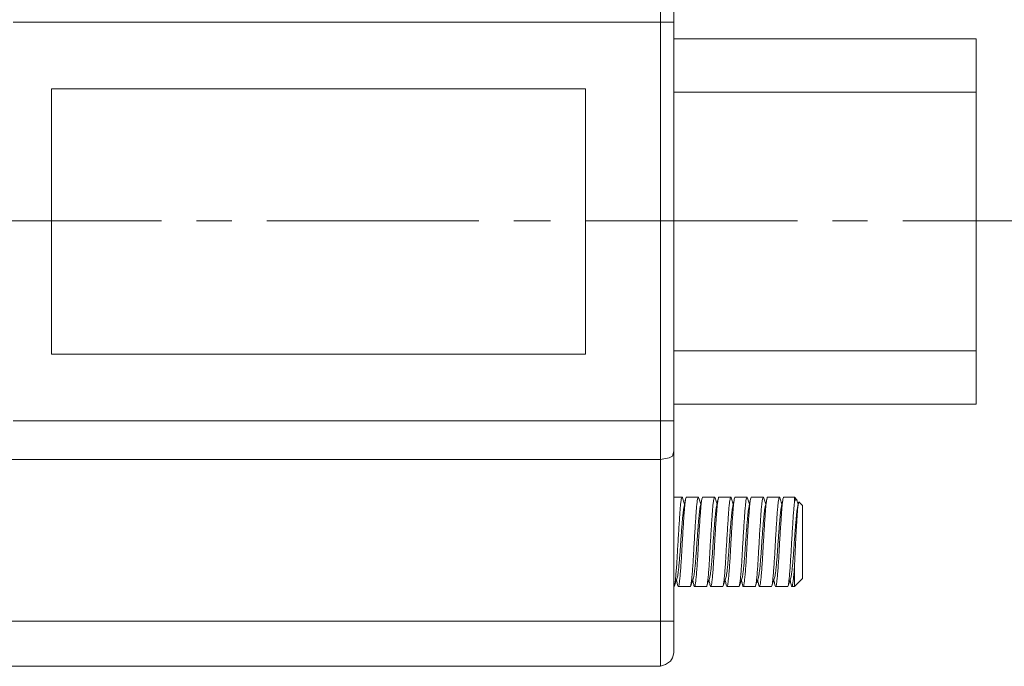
# Model space of a CAD drawing. Header units: millimetres. Extents: x -11 to 661, y -103 to 290.
# Tile 11 of 14: x 606 to 630, y -89 to -73. Entities that reach past the tile are written whole.
import ezdxf

# ---------------------------------------------------------------- set-up
doc = ezdxf.new("R2010")
doc.units = ezdxf.units.MM
doc.header["$LTSCALE"] = 23.749
doc.layers.get('0').update_dxf_attribs({"linetype": 'CONTINUOUS'})

msp = doc.modelspace()

# ---------------------------------------------------------------- linework, layer by layer
at = {"color": 0, "linetype": 'Continuous', "lineweight": 0}
for p, q in [((622.306, -84.889), (622.508, -84.889)), ((622.612, -84.889), (622.903, -84.889)), ((623.007, -84.889), (623.298, -84.889)), ((623.402, -84.889), (623.693, -84.889)), ((623.798, -84.889), (624.089, -84.889)), ((624.193, -84.889), (624.484, -84.889)), ((624.588, -84.889), (624.879, -84.889)), ((624.983, -84.889), (625.241, -84.889)), ((625.241, -84.889), (625.291, -84.939)), ((625.241, -84.889), (625.241, -85.028)), ((625.316, -85.144), (625.337, -85.042)), ((625.356, -85.005), (625.438, -85.086)), ((625.438, -86.865), (625.438, -85.086)), ((625.241, -86.602), (625.241, -87.062)), ((625.438, -86.865), (625.241, -87.062)), ((622.706, -87.062), (622.415, -87.062)), ((623.101, -87.062), (622.81, -87.062)), ((623.496, -87.062), (623.205, -87.062)), ((623.891, -87.062), (623.6, -87.062)), ((624.286, -87.062), (623.995, -87.062)), ((624.681, -87.062), (624.39, -87.062)), ((625.076, -87.062), (624.785, -87.062)), ((625.241, -87.062), (625.181, -87.062))]:
    msp.add_line(p, q, dxfattribs=at)
at = {"lineweight": 0}
msp.add_line((622.31, -87.062), (622.31, -84.889), dxfattribs=at)
at = {"color": 0, "lineweight": 0}
for points in [[(621.985, -67.343), (621.985, -89.005)], [(622.31, -67.669), (622.31, -88.679)], [(622.31, -73.317), (606.217, -73.317)], [(607.152, -74.943), (620.157, -74.943)], [(607.152, -81.405), (607.152, -74.943)], [(620.157, -74.943), (620.157, -81.405)], [(620.157, -81.405), (607.152, -81.405)], [(606.217, -83.03), (622.31, -83.03)], [(621.985, -83.965), (622.189, -83.925), (622.27, -83.884), (622.31, -83.762)], [(606.054, -83.965), (621.985, -83.965)], [(604.469, -87.907), (622.31, -87.907)], [(621.985, -89.005), (622.107, -88.964), (622.229, -88.883), (622.27, -88.801), (622.31, -88.679)], [(604.795, -89.005), (621.985, -89.005)]]:
    msp.add_lwpolyline(points, dxfattribs=at)
at = {"color": 6, "lineweight": 0}
for points in [[(622.31, -73.724), (629.666, -73.724)], [(629.666, -73.724), (629.666, -82.624)], [(622.31, -75.024), (629.666, -75.024)], [(622.31, -81.324), (629.666, -81.324)], [(622.31, -82.624), (629.666, -82.624)]]:
    msp.add_lwpolyline(points, dxfattribs=at)
at = {"color": 1, "lineweight": 0}
for points in [[(609.834, -78.154), (604.673, -78.154)], [(611.541, -78.154), (610.687, -78.154)], [(617.556, -78.154), (612.394, -78.154)], [(619.303, -78.154), (618.409, -78.154)], [(625.318, -78.154), (620.157, -78.154)], [(627.025, -78.154), (626.171, -78.154)], [(632.917, -78.154), (627.878, -78.154)]]:
    msp.add_lwpolyline(points, dxfattribs=at)
at = {"color": 0, "linetype": 'Continuous', "lineweight": 0}
for points, knots in [([(622.31, -87.062), (622.311, -87.062), (622.315, -87.069), (622.323, -87.045), (622.334, -86.987), (622.346, -86.886), (622.359, -86.749), (622.372, -86.581), (622.385, -86.392), (622.396, -86.19), (622.408, -85.979), (622.421, -85.763), (622.434, -85.555), (622.447, -85.366), (622.458, -85.202), (622.469, -85.068), (622.482, -84.966), (622.495, -84.903), (622.508, -84.88), (622.515, -84.899), (622.518, -84.907)], [0, 0, 0, 0, 0.001376, 0.060112, 0.117554, 0.176935, 0.23751, 0.298086, 0.357466, 0.414909, 0.473645, 0.533951, 0.594662, 0.654568, 0.712549, 0.770531, 0.830436, 0.891148, 0.951454, 1, 1, 1, 1]), ([(622.612, -84.889), (622.608, -84.893), (622.599, -84.901), (622.586, -84.966), (622.574, -85.068), (622.562, -85.202), (622.551, -85.366), (622.538, -85.555), (622.525, -85.763), (622.512, -85.979), (622.5, -86.19), (622.489, -86.392), (622.477, -86.581), (622.463, -86.749), (622.45, -86.887), (622.438, -86.986), (622.427, -87.048), (622.415, -87.068), (622.404, -87.056), (622.397, -87.02), (622.395, -87.007)], [0, 0, 0, 0, 0.056536, 0.114782, 0.172255, 0.227881, 0.283507, 0.34098, 0.399226, 0.457082, 0.513432, 0.568542, 0.62551, 0.683625, 0.741741, 0.798709, 0.853818, 0.910169, 0.968025, 1, 1, 1, 1]), ([(622.518, -84.904), (622.53, -84.937), (622.546, -84.987), (622.563, -85.037), (622.569, -85.053)], [0, 0, 0, 0, 0.669557, 1, 1, 1, 1]), ([(622.55, -85.144), (622.557, -85.114), (622.571, -85.046), (622.585, -84.977), (622.592, -84.939)], [0, 0, 0, 0, 0.437297, 1, 1, 1, 1]), ([(622.706, -87.062), (622.706, -87.062), (622.71, -87.069), (622.718, -87.045), (622.729, -86.987), (622.741, -86.886), (622.754, -86.749), (622.767, -86.581), (622.78, -86.392), (622.791, -86.19), (622.803, -85.979), (622.816, -85.763), (622.829, -85.555), (622.842, -85.366), (622.853, -85.202), (622.865, -85.068), (622.877, -84.966), (622.89, -84.903), (622.903, -84.88), (622.911, -84.899), (622.914, -84.908)], [0, 0, 0, 0, 0.00137, 0.059856, 0.117055, 0.176182, 0.2365, 0.296818, 0.355946, 0.413144, 0.47163, 0.53168, 0.592133, 0.651784, 0.709519, 0.767254, 0.826905, 0.887358, 0.947408, 1, 1, 1, 1]), ([(623.007, -84.889), (623.003, -84.893), (622.995, -84.901), (622.982, -84.966), (622.969, -85.068), (622.957, -85.202), (622.946, -85.366), (622.933, -85.555), (622.92, -85.763), (622.907, -85.979), (622.895, -86.19), (622.884, -86.392), (622.872, -86.581), (622.859, -86.749), (622.845, -86.887), (622.833, -86.986), (622.822, -87.048), (622.81, -87.068), (622.799, -87.056), (622.792, -87.02), (622.79, -87.008)], [0, 0, 0, 0, 0.056579, 0.114868, 0.172384, 0.228052, 0.28372, 0.341235, 0.399525, 0.457424, 0.513817, 0.568967, 0.625978, 0.684137, 0.742296, 0.799307, 0.854458, 0.91085, 0.96875, 1, 1, 1, 1]), ([(622.914, -84.906), (622.926, -84.94), (622.942, -84.989), (622.959, -85.038), (622.964, -85.053)], [0, 0, 0, 0, 0.68163, 1, 1, 1, 1]), ([(622.946, -85.141), (622.953, -85.108), (622.967, -85.04), (622.981, -84.972), (622.988, -84.937)], [0, 0, 0, 0, 0.475776, 1, 1, 1, 1]), ([(623.101, -87.062), (623.101, -87.062), (623.105, -87.069), (623.113, -87.045), (623.124, -86.987), (623.136, -86.886), (623.15, -86.749), (623.163, -86.581), (623.175, -86.392), (623.186, -86.19), (623.198, -85.979), (623.211, -85.763), (623.224, -85.555), (623.237, -85.366), (623.248, -85.202), (623.26, -85.068), (623.272, -84.966), (623.286, -84.903), (623.298, -84.88), (623.305, -84.899), (623.309, -84.907)], [0, 0, 0, 0, 0.001375, 0.060056, 0.117444, 0.176769, 0.237287, 0.297806, 0.357131, 0.414519, 0.4732, 0.53345, 0.594104, 0.653954, 0.711881, 0.769808, 0.829657, 0.890312, 0.950561, 1, 1, 1, 1]), ([(623.402, -84.889), (623.398, -84.893), (623.39, -84.901), (623.377, -84.966), (623.364, -85.068), (623.353, -85.202), (623.341, -85.366), (623.328, -85.555), (623.315, -85.763), (623.302, -85.979), (623.29, -86.19), (623.279, -86.392), (623.267, -86.581), (623.254, -86.749), (623.241, -86.887), (623.228, -86.986), (623.217, -87.048), (623.205, -87.068), (623.195, -87.056), (623.188, -87.022), (623.186, -87.011)], [0, 0, 0, 0, 0.056772, 0.115261, 0.172973, 0.228831, 0.284689, 0.342401, 0.40089, 0.458988, 0.515573, 0.570912, 0.628118, 0.686476, 0.744833, 0.802039, 0.857378, 0.913963, 0.972061, 1, 1, 1, 1]), ([(623.309, -84.904), (623.32, -84.938), (623.337, -84.987), (623.354, -85.037), (623.359, -85.053)], [0, 0, 0, 0, 0.67508, 1, 1, 1, 1]), ([(623.341, -85.142), (623.348, -85.108), (623.362, -85.038), (623.376, -84.969), (623.384, -84.934)], [0, 0, 0, 0, 0.49768, 1, 1, 1, 1]), ([(623.496, -87.062), (623.496, -87.062), (623.5, -87.069), (623.508, -87.045), (623.519, -86.987), (623.532, -86.886), (623.545, -86.749), (623.558, -86.581), (623.57, -86.392), (623.581, -86.19), (623.593, -85.979), (623.606, -85.763), (623.619, -85.555), (623.632, -85.366), (623.643, -85.202), (623.655, -85.068), (623.668, -84.966), (623.681, -84.903), (623.693, -84.881), (623.7, -84.898), (623.703, -84.906)], [0, 0, 0, 0, 0.001378, 0.060219, 0.117765, 0.177251, 0.237935, 0.298619, 0.358105, 0.415651, 0.474492, 0.534905, 0.595726, 0.655738, 0.713824, 0.771909, 0.831921, 0.892742, 0.953155, 1, 1, 1, 1]), ([(623.798, -84.889), (623.793, -84.893), (623.785, -84.901), (623.772, -84.966), (623.759, -85.068), (623.748, -85.202), (623.736, -85.366), (623.723, -85.555), (623.71, -85.763), (623.697, -85.979), (623.685, -86.19), (623.674, -86.392), (623.662, -86.581), (623.649, -86.749), (623.636, -86.887), (623.623, -86.986), (623.612, -87.048), (623.6, -87.068), (623.589, -87.056), (623.583, -87.021), (623.581, -87.008)], [0, 0, 0, 0, 0.056621, 0.114955, 0.172514, 0.228224, 0.283934, 0.341493, 0.399826, 0.457769, 0.514204, 0.569397, 0.626451, 0.684653, 0.742856, 0.79991, 0.855102, 0.911537, 0.969481, 1, 1, 1, 1]), ([(623.703, -84.903), (623.715, -84.936), (623.732, -84.986), (623.749, -85.037), (623.754, -85.053)], [0, 0, 0, 0, 0.664785, 1, 1, 1, 1]), ([(623.736, -85.145), (623.743, -85.111), (623.757, -85.042), (623.771, -84.973), (623.778, -84.939)], [0, 0, 0, 0, 0.497998, 1, 1, 1, 1]), ([(623.891, -87.062), (623.891, -87.062), (623.895, -87.069), (623.903, -87.045), (623.914, -86.987), (623.927, -86.886), (623.94, -86.749), (623.953, -86.581), (623.965, -86.392), (623.976, -86.19), (623.988, -85.979), (624.001, -85.763), (624.014, -85.555), (624.027, -85.366), (624.039, -85.202), (624.05, -85.068), (624.063, -84.966), (624.076, -84.903), (624.088, -84.88), (624.096, -84.899), (624.099, -84.908)], [0, 0, 0, 0, 0.001371, 0.059912, 0.117163, 0.176345, 0.236719, 0.297093, 0.356275, 0.413526, 0.472066, 0.532171, 0.59268, 0.652386, 0.710174, 0.767963, 0.827669, 0.888178, 0.948283, 1, 1, 1, 1]), ([(624.193, -84.889), (624.189, -84.893), (624.18, -84.901), (624.167, -84.966), (624.154, -85.068), (624.143, -85.202), (624.131, -85.366), (624.119, -85.555), (624.105, -85.763), (624.092, -85.979), (624.08, -86.19), (624.07, -86.392), (624.057, -86.581), (624.044, -86.749), (624.031, -86.887), (624.018, -86.986), (624.007, -87.048), (623.995, -87.068), (623.985, -87.056), (623.978, -87.02), (623.975, -87.007)], [0, 0, 0, 0, 0.056561, 0.114832, 0.17233, 0.22798, 0.283631, 0.341129, 0.3994, 0.457281, 0.513656, 0.56879, 0.625783, 0.683924, 0.742064, 0.799058, 0.854191, 0.910566, 0.968448, 1, 1, 1, 1]), ([(624.099, -84.906), (624.111, -84.939), (624.127, -84.989), (624.144, -85.038), (624.15, -85.054)], [0, 0, 0, 0, 0.676878, 1, 1, 1, 1]), ([(624.131, -85.143), (624.135, -85.125), (624.142, -85.092), (624.151, -85.045), (624.159, -85.01), (624.166, -84.975), (624.17, -84.953), (624.173, -84.938)], [0, 0, 0, 0, 0.269183, 0.503675, 0.617151, 0.734338, 1, 1, 1, 1]), ([(624.286, -87.062), (624.286, -87.062), (624.291, -87.069), (624.298, -87.045), (624.309, -86.987), (624.322, -86.886), (624.335, -86.749), (624.348, -86.581), (624.36, -86.392), (624.371, -86.19), (624.383, -85.979), (624.396, -85.763), (624.41, -85.555), (624.422, -85.366), (624.434, -85.202), (624.445, -85.068), (624.458, -84.966), (624.471, -84.903), (624.484, -84.88), (624.491, -84.899), (624.494, -84.908)], [0, 0, 0, 0, 0.0013721, 0.0599428, 0.1172235, 0.1764364, 0.2368416, 0.2972468, 0.3564597, 0.4137404, 0.4723111, 0.5324472, 0.5929879, 0.6527249, 0.7105431, 0.7683613, 0.8280982, 0.8886389, 0.948775, 1, 1, 1, 1]), ([(624.588, -84.889), (624.584, -84.893), (624.575, -84.901), (624.562, -84.966), (624.549, -85.068), (624.538, -85.202), (624.526, -85.366), (624.514, -85.555), (624.501, -85.763), (624.488, -85.979), (624.476, -86.19), (624.465, -86.392), (624.452, -86.581), (624.439, -86.749), (624.426, -86.887), (624.414, -86.986), (624.403, -87.048), (624.391, -87.068), (624.38, -87.056), (624.373, -87.022), (624.371, -87.01)], [0, 0, 0, 0, 0.056703, 0.115121, 0.172763, 0.228554, 0.284345, 0.341987, 0.400404, 0.458432, 0.514949, 0.570221, 0.627357, 0.685644, 0.743931, 0.801068, 0.85634, 0.912856, 0.970884, 1, 1, 1, 1]), ([(624.494, -84.905), (624.506, -84.939), (624.523, -84.988), (624.539, -85.038), (624.545, -85.053)], [0, 0, 0, 0, 0.67943, 1, 1, 1, 1]), ([(624.527, -85.14), (624.534, -85.106), (624.548, -85.037), (624.562, -84.968), (624.569, -84.934)], [0, 0, 0, 0, 0.497895, 1, 1, 1, 1]), ([(624.681, -87.062), (624.681, -87.062), (624.686, -87.069), (624.694, -87.045), (624.705, -86.987), (624.717, -86.886), (624.73, -86.749), (624.743, -86.581), (624.756, -86.392), (624.767, -86.19), (624.779, -85.979), (624.792, -85.763), (624.805, -85.555), (624.817, -85.366), (624.829, -85.202), (624.84, -85.068), (624.853, -84.966), (624.866, -84.903), (624.878, -84.881), (624.885, -84.898), (624.889, -84.906)], [0, 0, 0, 0, 0.001378, 0.060211, 0.117747, 0.177225, 0.2379, 0.298575, 0.358053, 0.415589, 0.474422, 0.534827, 0.595638, 0.655642, 0.713718, 0.771795, 0.831799, 0.89261, 0.953015, 1, 1, 1, 1]), ([(624.983, -84.889), (624.979, -84.893), (624.97, -84.901), (624.957, -84.966), (624.944, -85.068), (624.933, -85.202), (624.922, -85.366), (624.909, -85.555), (624.896, -85.763), (624.883, -85.979), (624.871, -86.19), (624.86, -86.392), (624.847, -86.581), (624.834, -86.749), (624.821, -86.887), (624.809, -86.986), (624.798, -87.048), (624.786, -87.068), (624.775, -87.056), (624.768, -87.022), (624.766, -87.01)], [0, 0, 0, 0, 0.0567116, 0.1151377, 0.1727882, 0.2285869, 0.2843857, 0.3420362, 0.4004623, 0.458498, 0.515023, 0.570303, 0.6274478, 0.6857432, 0.7440386, 0.8011833, 0.8564634, 0.9129883, 0.971024, 1, 1, 1, 1]), ([(624.889, -84.903), (624.9, -84.936), (624.917, -84.986), (624.934, -85.037), (624.94, -85.053)], [0, 0, 0, 0, 0.6659199, 1, 1, 1, 1]), ([(624.921, -85.145), (624.928, -85.111), (624.942, -85.042), (624.956, -84.973), (624.963, -84.938)], [0, 0, 0, 0, 0.497786, 1, 1, 1, 1]), ([(625.076, -87.062), (625.076, -87.062), (625.081, -87.069), (625.089, -87.045), (625.1, -86.987), (625.112, -86.886), (625.125, -86.749), (625.138, -86.581), (625.151, -86.392), (625.162, -86.19), (625.174, -85.979), (625.187, -85.763), (625.2, -85.555), (625.213, -85.366), (625.223, -85.219), (625.232, -85.107), (625.238, -85.055), (625.241, -85.028)], [0, 0, 0, 0, 0.0017304, 0.0755993, 0.1478412, 0.2225201, 0.2987026, 0.3748851, 0.449564, 0.5218059, 0.5956748, 0.6715179, 0.7478713, 0.823211, 0.8961308, 0.9473653, 1, 1, 1, 1]), ([(625.241, -85.028), (625.243, -85.019), (625.25, -84.988), (625.259, -84.961), (625.269, -84.942), (625.277, -84.935), (625.285, -84.934), (625.293, -84.941), (625.301, -84.954), (625.306, -84.968), (625.308, -84.974)], [0, 0, 0, 0, 0.1034905, 0.3130686, 0.4193292, 0.5390948, 0.6596919, 0.7829117, 0.9070379, 1, 1, 1, 1]), ([(625.356, -85.005), (625.355, -85.004), (625.352, -85.001), (625.347, -85.007), (625.341, -85.024), (625.336, -85.048), (625.333, -85.069), (625.331, -85.08), (625.329, -85.093), (625.328, -85.107), (625.326, -85.124), (625.322, -85.157), (625.317, -85.215), (625.312, -85.284), (625.309, -85.336), (625.307, -85.363), (625.305, -85.393), (625.303, -85.427), (625.299, -85.485), (625.294, -85.578), (625.286, -85.707), (625.279, -85.842), (625.273, -85.967), (625.267, -86.074), (625.263, -86.161), (625.26, -86.231), (625.257, -86.29), (625.254, -86.344), (625.252, -86.394), (625.249, -86.458), (625.245, -86.528), (625.242, -86.58), (625.241, -86.602)], [0, 0, 0, 0, 0.029386, 0.068197, 0.116149, 0.1734, 0.185373, 0.198287, 0.212146, 0.226955, 0.242717, 0.259439, 0.315378, 0.380128, 0.394445, 0.410146, 0.42724, 0.445734, 0.465639, 0.521603, 0.586595, 0.650393, 0.706224, 0.753924, 0.793355, 0.821858, 0.848653, 0.873725, 0.897062, 0.918651, 0.964892, 1, 1, 1, 1]), ([(625.308, -84.973), (625.311, -84.984), (625.32, -85.011), (625.329, -85.037), (625.335, -85.053)], [0, 0, 0, 0, 0.396271, 1, 1, 1, 1]), ([(622.55, -85.146), (622.55, -85.149), (622.545, -85.168), (622.535, -85.235), (622.524, -85.343), (622.513, -85.477), (622.5, -85.631), (622.487, -85.802), (622.474, -85.978), (622.462, -86.151), (622.451, -86.316), (622.438, -86.471), (622.425, -86.608), (622.412, -86.722), (622.4, -86.8), (622.392, -86.842), (622.388, -86.847), (622.388, -86.848)], [0, 0, 0, 0, 0.0135062, 0.090018, 0.1640644, 0.2381108, 0.3146226, 0.3921674, 0.4691923, 0.5442054, 0.6175613, 0.6933997, 0.7707704, 0.8481412, 0.9239796, 0.9973354, 1, 1, 1, 1]), ([(622.946, -85.143), (622.945, -85.147), (622.94, -85.167), (622.931, -85.235), (622.919, -85.343), (622.908, -85.477), (622.895, -85.631), (622.882, -85.802), (622.869, -85.978), (622.857, -86.151), (622.846, -86.316), (622.833, -86.471), (622.82, -86.609), (622.807, -86.72), (622.795, -86.803), (622.788, -86.832), (622.784, -86.845)], [0, 0, 0, 0, 0.017512, 0.094129, 0.168278, 0.242426, 0.319043, 0.396694, 0.473825, 0.548942, 0.622398, 0.698341, 0.775818, 0.853296, 0.929238, 1, 1, 1, 1]), ([(623.341, -85.144), (623.34, -85.148), (623.335, -85.167), (623.326, -85.235), (623.314, -85.343), (623.303, -85.477), (623.29, -85.631), (623.277, -85.802), (623.264, -85.978), (623.252, -86.151), (623.241, -86.316), (623.229, -86.471), (623.215, -86.609), (623.202, -86.72), (623.19, -86.802), (623.183, -86.83), (623.18, -86.844)], [0, 0, 0, 0, 0.016082, 0.093015, 0.167468, 0.241921, 0.318853, 0.396824, 0.474272, 0.549697, 0.623456, 0.699711, 0.777506, 0.855302, 0.931557, 1, 1, 1, 1]), ([(623.736, -85.147), (623.735, -85.149), (623.73, -85.168), (623.721, -85.235), (623.709, -85.343), (623.698, -85.477), (623.685, -85.631), (623.672, -85.802), (623.659, -85.978), (623.647, -86.151), (623.636, -86.316), (623.624, -86.471), (623.611, -86.608), (623.598, -86.722), (623.585, -86.8), (623.578, -86.841), (623.574, -86.847), (623.574, -86.847)], [0, 0, 0, 0, 0.0125, 0.089254, 0.163534, 0.237815, 0.314568, 0.392358, 0.469627, 0.544877, 0.618465, 0.694543, 0.772158, 0.849773, 0.925851, 0.999439, 1, 1, 1, 1]), ([(624.132, -85.143), (624.131, -85.147), (624.125, -85.167), (624.116, -85.235), (624.105, -85.343), (624.093, -85.477), (624.08, -85.631), (624.067, -85.802), (624.054, -85.978), (624.042, -86.151), (624.031, -86.316), (624.019, -86.471), (624.006, -86.609), (623.993, -86.72), (623.98, -86.804), (623.973, -86.833), (623.969, -86.847)], [0, 0, 0, 0, 0.017591, 0.094049, 0.168043, 0.242037, 0.318494, 0.395984, 0.472955, 0.547915, 0.621218, 0.697003, 0.774319, 0.851635, 0.92742, 1, 1, 1, 1]), ([(624.527, -85.143), (624.526, -85.147), (624.521, -85.167), (624.511, -85.234), (624.5, -85.343), (624.488, -85.477), (624.476, -85.631), (624.462, -85.802), (624.449, -85.978), (624.437, -86.151), (624.426, -86.316), (624.414, -86.471), (624.401, -86.609), (624.388, -86.72), (624.376, -86.802), (624.369, -86.83), (624.365, -86.843)], [0, 0, 0, 0, 0.017973, 0.094791, 0.169133, 0.243476, 0.320294, 0.398149, 0.475482, 0.550795, 0.624444, 0.700586, 0.778266, 0.855946, 0.932088, 1, 1, 1, 1]), ([(624.921, -85.147), (624.92, -85.15), (624.915, -85.169), (624.906, -85.235), (624.895, -85.343), (624.883, -85.477), (624.871, -85.631), (624.857, -85.802), (624.845, -85.978), (624.833, -86.151), (624.822, -86.316), (624.809, -86.471), (624.796, -86.609), (624.783, -86.72), (624.771, -86.804), (624.763, -86.833), (624.76, -86.847)], [0, 0, 0, 0, 0.012192, 0.089064, 0.163458, 0.237853, 0.314724, 0.392634, 0.470021, 0.545387, 0.619088, 0.695283, 0.773018, 0.850752, 0.926947, 1, 1, 1, 1]), ([(625.316, -85.146), (625.316, -85.149), (625.311, -85.168), (625.301, -85.235), (625.29, -85.343), (625.279, -85.477), (625.266, -85.631), (625.253, -85.802), (625.24, -85.978), (625.228, -86.151), (625.217, -86.316), (625.204, -86.471), (625.191, -86.608), (625.178, -86.722), (625.166, -86.8), (625.158, -86.842), (625.154, -86.847), (625.154, -86.847)], [0, 0, 0, 0, 0.0132776, 0.0899218, 0.1640962, 0.2382707, 0.3149149, 0.3925939, 0.469752, 0.5448949, 0.6183777, 0.6943472, 0.7718518, 0.8493565, 0.925326, 0.9988088, 1, 1, 1, 1]), ([(625.241, -86.602), (625.237, -86.651), (625.229, -86.757), (625.216, -86.886), (625.204, -86.986), (625.193, -87.048), (625.181, -87.068), (625.17, -87.055), (625.163, -87.019), (625.161, -87.007)], [0, 0, 0, 0, 0.13521, 0.293997, 0.449649, 0.600223, 0.754187, 0.912266, 1, 1, 1, 1]), ([(622.388, -86.848), (622.377, -86.882), (622.354, -86.948), (622.332, -87.015), (622.32, -87.049)], [0, 0, 0, 0, 0.499341, 1, 1, 1, 1]), ([(622.395, -87.012), (622.388, -86.978), (622.38, -86.939), (622.372, -86.901), (622.371, -86.898)], [0, 0, 0, 0, 0.903971, 1, 1, 1, 1]), ([(622.784, -86.846), (622.773, -86.879), (622.75, -86.946), (622.728, -87.012), (622.716, -87.046)], [0, 0, 0, 0, 0.499338, 1, 1, 1, 1]), ([(622.79, -87.013), (622.783, -86.979), (622.775, -86.94), (622.767, -86.902), (622.767, -86.898)], [0, 0, 0, 0, 0.89744, 1, 1, 1, 1]), ([(623.18, -86.844), (623.168, -86.878), (623.146, -86.945), (623.123, -87.012), (623.112, -87.045)], [0, 0, 0, 0, 0.499213, 1, 1, 1, 1]), ([(623.186, -87.017), (623.179, -86.982), (623.171, -86.943), (623.163, -86.903), (623.162, -86.898)], [0, 0, 0, 0, 0.865678, 1, 1, 1, 1]), ([(623.574, -86.847), (623.563, -86.881), (623.54, -86.948), (623.517, -87.015), (623.506, -87.048)], [0, 0, 0, 0, 0.499277, 1, 1, 1, 1]), ([(623.581, -87.014), (623.574, -86.979), (623.566, -86.94), (623.558, -86.902), (623.557, -86.898)], [0, 0, 0, 0, 0.897324, 1, 1, 1, 1]), ([(623.969, -86.846), (623.958, -86.88), (623.935, -86.947), (623.913, -87.013), (623.901, -87.047)], [0, 0, 0, 0, 0.499341, 1, 1, 1, 1]), ([(623.975, -87.013), (623.969, -86.983), (623.962, -86.944), (623.954, -86.906), (623.952, -86.898)], [0, 0, 0, 0, 0.781741, 1, 1, 1, 1]), ([(624.365, -86.844), (624.354, -86.877), (624.331, -86.944), (624.309, -87.011), (624.297, -87.045)], [0, 0, 0, 0, 0.499267, 1, 1, 1, 1]), ([(624.371, -87.016), (624.364, -86.981), (624.356, -86.942), (624.348, -86.903), (624.347, -86.898)], [0, 0, 0, 0, 0.870057, 1, 1, 1, 1]), ([(624.76, -86.847), (624.748, -86.88), (624.726, -86.947), (624.703, -87.014), (624.692, -87.047)], [0, 0, 0, 0, 0.499246, 1, 1, 1, 1]), ([(624.766, -87.016), (624.759, -86.981), (624.751, -86.942), (624.743, -86.902), (624.742, -86.898)], [0, 0, 0, 0, 0.884254, 1, 1, 1, 1]), ([(625.154, -86.848), (625.143, -86.881), (625.12, -86.948), (625.098, -87.014), (625.086, -87.048)], [0, 0, 0, 0, 0.499355, 1, 1, 1, 1]), ([(625.161, -87.012), (625.154, -86.978), (625.146, -86.94), (625.138, -86.901), (625.137, -86.898)], [0, 0, 0, 0, 0.900672, 1, 1, 1, 1])]:
    msp.add_open_spline(points, degree=3, knots=knots, dxfattribs=at)

doc.saveas('drawing.dxf')
